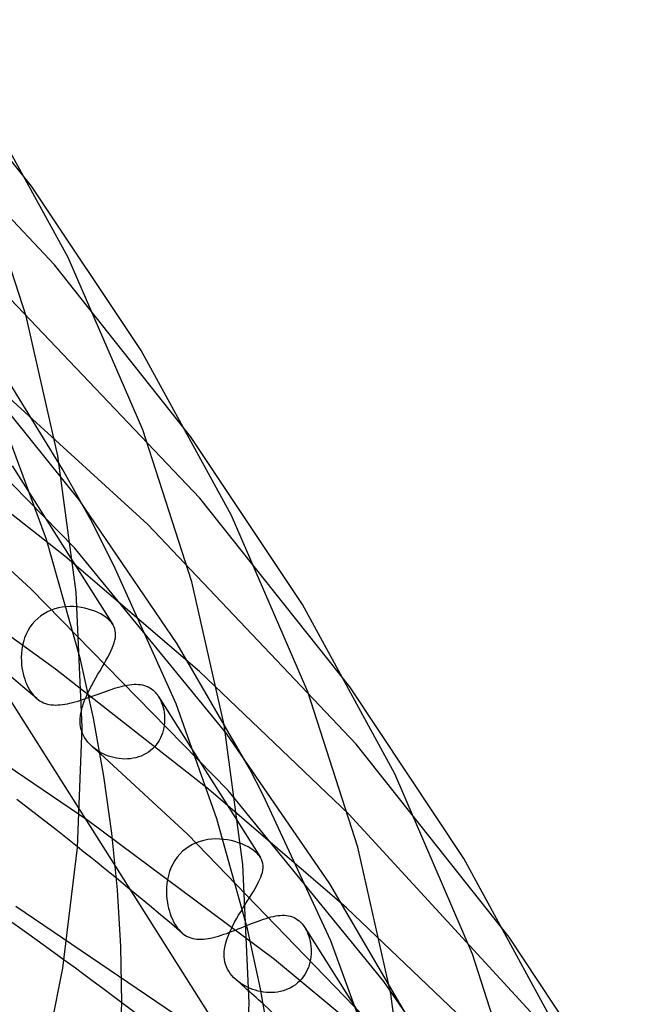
# Model space of a CAD drawing. Header units: millimetres. Extents: x -273 to 273, y -156 to 255.
# Tile 97 of 98: x 183 to 202, y 132 to 163. Entities that reach past the tile are written whole.
import ezdxf

# ---------------------------------------------------------------- set-up
doc = ezdxf.new("R2010")
doc.units = ezdxf.units.MM
doc.layers.add('HIDDEN', color=7, linetype='Continuous')
doc.layers.add('THICK', color=7, linetype='Continuous')

msp = doc.modelspace()

# ---------------------------------------------------------------- linework, layer by layer
at = {"layer": 'HIDDEN'}
for p, q in [((183.404, 157.303), (179.24, 162.537)), ((184.128, 154.838), (178.297, 161.028)), ((188.412, 149.437), (184.128, 154.838)), ((188.702, 147.505), (182.313, 154.209)), ((184.91, 147.45), (180.506, 152.913)), ((184.388, 148.408), (181.727, 152.727)), ((184.76, 145.935), (178.744, 152.091)), ((187.063, 146.67), (182.479, 150.859)), ((183.882, 146.202), (182.4, 150.177)), ((184.456, 145.675), (179.77, 149.354)), ((182.802, 148.52), (185.964, 143.53)), ((185.331, 146.72), (184.388, 148.408)), ((187.988, 142.92), (184.91, 147.45)), ((193.42, 141.572), (188.702, 147.505)), ((183.389, 144.654), (180.794, 147.019)), ((186.044, 145.292), (185.331, 146.72)), ((193.62, 139.77), (187.063, 146.67)), ((184.952, 142.434), (183.882, 146.202)), ((184.164, 142.131), (178.891, 145.921)), ((189.536, 140.102), (184.76, 145.935)), ((188.686, 142.049), (184.456, 145.675)), ((187.952, 141.039), (186.044, 145.292)), ((189.587, 138.308), (183.389, 144.654)), ((180.829, 144.16), (184.929, 137.691)), ((183.911, 143.929), (183.803, 143.87)), ((184.023, 143.979), (183.911, 143.929)), ((184.139, 144.02), (184.023, 143.979)), ((184.257, 144.052), (184.139, 144.02)), ((184.377, 144.074), (184.257, 144.052)), ((184.498, 144.088), (184.377, 144.074)), ((184.618, 144.094), (184.498, 144.088)), ((184.738, 144.092), (184.618, 144.094)), ((184.855, 144.083), (184.738, 144.092)), ((184.971, 144.067), (184.855, 144.083)), ((185.084, 144.045), (184.971, 144.067)), ((185.193, 144.017), (185.084, 144.045)), ((185.299, 143.984), (185.193, 144.017)), ((185.399, 143.947), (185.299, 143.984)), ((185.495, 143.905), (185.399, 143.947)), ((185.584, 143.86), (185.495, 143.905)), ((183.514, 143.637), (183.433, 143.543)), ((183.603, 143.722), (183.514, 143.637)), ((183.7, 143.8), (183.603, 143.722)), ((183.803, 143.87), (183.7, 143.8)), ((185.667, 143.811), (185.584, 143.86)), ((185.742, 143.759), (185.667, 143.811)), ((185.81, 143.705), (185.742, 143.759)), ((185.841, 143.676), (185.81, 143.705)), ((185.871, 143.648), (185.841, 143.676)), ((185.898, 143.618), (185.871, 143.648)), ((185.922, 143.589), (185.898, 143.618)), ((185.945, 143.559), (185.922, 143.589)), ((183.295, 143.335), (183.24, 143.223)), ((183.36, 143.442), (183.295, 143.335)), ((183.433, 143.543), (183.36, 143.442)), ((185.965, 143.528), (185.945, 143.559)), ((186.001, 143.464), (185.965, 143.528)), ((186.027, 143.398), (186.001, 143.464)), ((186.044, 143.33), (186.027, 143.398)), ((186.053, 143.26), (186.044, 143.33)), ((183.156, 142.99), (183.126, 142.868)), ((183.193, 143.108), (183.156, 142.99)), ((183.24, 143.223), (183.193, 143.108)), ((186.009, 142.956), (186.031, 143.036)), ((186.031, 143.036), (186.046, 143.114)), ((186.046, 143.114), (186.053, 143.188)), ((186.053, 143.188), (186.053, 143.26)), ((183.106, 142.746), (183.093, 142.623)), ((183.126, 142.868), (183.106, 142.746)), ((185.857, 142.599), (185.904, 142.694)), ((185.904, 142.694), (185.945, 142.785)), ((185.945, 142.785), (185.98, 142.872)), ((185.98, 142.872), (186.009, 142.956)), ((190.259, 139.008), (187.988, 142.92)), ((183.093, 142.623), (183.088, 142.5)), ((183.088, 142.5), (183.09, 142.379)), ((183.09, 142.379), (183.099, 142.258)), ((185.69, 142.295), (185.75, 142.4)), ((185.75, 142.4), (185.806, 142.501)), ((185.806, 142.501), (185.857, 142.599)), ((183.099, 142.258), (183.11, 142.167)), ((183.11, 142.167), (183.126, 142.077)), ((183.126, 142.077), (183.145, 141.987)), ((188.975, 138.352), (184.164, 142.131)), ((185.498, 141.965), (185.563, 142.076)), ((185.563, 142.076), (185.627, 142.187)), ((185.627, 142.187), (185.69, 142.295)), ((193.387, 137.565), (188.686, 142.049)), ((185.183, 137.374), (178.709, 141.749)), ((183.134, 141.574), (182.691, 141.945)), ((183.145, 141.987), (183.168, 141.899)), ((183.168, 141.899), (183.194, 141.813)), ((183.194, 141.813), (183.225, 141.728)), ((183.225, 141.728), (183.259, 141.646)), ((185.305, 141.623), (185.368, 141.737)), ((185.368, 141.737), (185.433, 141.852)), ((185.433, 141.852), (185.498, 141.965)), ((183.574, 141.202), (183.134, 141.574)), ((183.259, 141.646), (183.296, 141.567)), ((183.296, 141.567), (183.337, 141.493)), ((183.337, 141.493), (183.379, 141.424)), ((183.379, 141.424), (183.425, 141.36)), ((185.19, 141.396), (185.246, 141.509)), ((185.246, 141.509), (185.305, 141.623)), ((185.679, 141.406), (185.767, 141.438)), ((185.767, 141.438), (185.854, 141.468)), ((185.854, 141.468), (185.94, 141.497)), ((185.94, 141.497), (186.023, 141.524)), ((186.023, 141.524), (186.106, 141.549)), ((186.106, 141.549), (186.186, 141.572)), ((186.186, 141.572), (186.265, 141.593)), ((186.265, 141.593), (186.343, 141.61)), ((186.343, 141.61), (186.418, 141.625)), ((186.418, 141.625), (186.492, 141.637)), ((186.492, 141.637), (186.564, 141.646)), ((186.564, 141.646), (186.634, 141.651)), ((186.634, 141.651), (186.702, 141.652)), ((186.702, 141.652), (186.768, 141.649)), ((186.768, 141.649), (186.833, 141.642)), ((186.833, 141.642), (186.896, 141.631)), ((186.896, 141.631), (186.957, 141.615)), ((186.957, 141.615), (187.015, 141.595)), ((187.015, 141.595), (187.072, 141.569)), ((187.072, 141.569), (187.127, 141.539)), ((187.127, 141.539), (187.18, 141.504)), ((187.18, 141.504), (187.23, 141.464)), ((187.23, 141.464), (187.262, 141.435)), ((187.262, 141.435), (187.293, 141.404)), ((183.425, 141.36), (183.473, 141.302)), ((183.473, 141.302), (183.523, 141.248)), ((183.523, 141.248), (183.576, 141.2)), ((183.576, 141.2), (183.627, 141.16)), ((183.627, 141.16), (183.679, 141.125)), ((183.679, 141.125), (183.733, 141.095)), ((184.786, 141.1), (184.872, 141.125)), ((184.872, 141.125), (184.959, 141.152)), ((184.959, 141.152), (185.048, 141.181)), ((185.048, 141.181), (185.139, 141.211)), ((185.139, 141.211), (185.229, 141.243)), ((185.229, 141.243), (185.319, 141.275)), ((185.319, 141.275), (185.41, 141.308)), ((185.41, 141.308), (185.5, 141.341)), ((185.5, 141.341), (185.59, 141.374)), ((185.59, 141.374), (185.679, 141.406)), ((187.293, 141.404), (187.322, 141.371)), ((187.322, 141.371), (187.35, 141.336)), ((187.35, 141.336), (187.377, 141.299)), ((187.377, 141.299), (187.403, 141.26)), ((187.401, 141.263), (190.605, 136.206)), ((187.403, 141.26), (187.439, 141.199)), ((187.439, 141.199), (187.471, 141.134)), ((187.471, 141.134), (187.5, 141.065)), ((183.733, 141.095), (183.789, 141.069)), ((183.789, 141.069), (183.847, 141.047)), ((183.847, 141.047), (183.907, 141.029)), ((183.907, 141.029), (183.968, 141.016)), ((183.968, 141.016), (184.032, 141.006)), ((184.032, 141.006), (184.098, 141)), ((184.098, 141), (184.166, 140.998)), ((184.166, 140.998), (184.236, 141)), ((184.236, 141), (184.308, 141.005)), ((184.308, 141.005), (184.382, 141.013)), ((184.382, 141.013), (184.459, 141.024)), ((184.459, 141.024), (184.538, 141.039)), ((184.538, 141.039), (184.619, 141.057)), ((184.619, 141.057), (184.702, 141.077)), ((184.702, 141.077), (184.786, 141.1)), ((184.967, 140.776), (184.976, 140.816)), ((184.976, 140.816), (184.986, 140.856)), ((184.986, 140.856), (184.996, 140.897)), ((187.5, 141.065), (187.526, 140.994)), ((187.526, 140.994), (187.548, 140.92)), ((187.548, 140.92), (187.566, 140.844)), ((187.566, 140.844), (187.579, 140.767)), ((189.238, 137.422), (187.952, 141.039)), ((184.938, 140.486), (184.94, 140.571)), ((184.942, 140.4), (184.938, 140.486)), ((184.94, 140.571), (184.948, 140.657)), ((184.948, 140.657), (184.953, 140.696)), ((184.953, 140.696), (184.96, 140.736)), ((184.96, 140.736), (184.967, 140.776)), ((187.579, 140.767), (187.589, 140.687)), ((187.589, 140.687), (187.594, 140.607)), ((187.595, 140.525), (187.591, 140.444)), ((187.594, 140.607), (187.595, 140.525)), ((184.954, 140.315), (184.942, 140.4)), ((184.973, 140.229), (184.954, 140.315)), ((185, 140.143), (184.973, 140.229)), ((187.55, 140.199), (187.527, 140.119)), ((187.569, 140.28), (187.55, 140.199)), ((187.583, 140.362), (187.569, 140.28)), ((187.591, 140.444), (187.583, 140.362)), ((187.424, 139.889), (187.379, 139.818)), ((187.464, 139.964), (187.424, 139.889)), ((187.498, 140.041), (187.464, 139.964)), ((187.527, 140.119), (187.498, 140.041)), ((192.79, 135.38), (189.536, 140.102)), ((185.382, 139.639), (185.319, 139.691)), ((185.448, 139.59), (185.382, 139.639)), ((185.518, 139.544), (185.448, 139.59)), ((187.151, 139.569), (187.082, 139.517)), ((187.215, 139.625), (187.151, 139.569)), ((187.275, 139.685), (187.215, 139.625)), ((187.33, 139.749), (187.275, 139.685)), ((187.379, 139.818), (187.33, 139.749)), ((198.427, 133.707), (193.62, 139.77)), ((185.591, 139.501), (185.518, 139.544)), ((188.318, 136.945), (185.568, 139.471)), ((185.667, 139.462), (185.591, 139.501)), ((185.746, 139.427), (185.667, 139.462)), ((185.827, 139.396), (185.746, 139.427)), ((185.91, 139.369), (185.827, 139.396)), ((185.994, 139.346), (185.91, 139.369)), ((186.08, 139.328), (185.994, 139.346)), ((186.167, 139.314), (186.08, 139.328)), ((186.254, 139.306), (186.167, 139.314)), ((186.342, 139.302), (186.254, 139.306)), ((186.43, 139.304), (186.342, 139.302)), ((186.517, 139.311), (186.43, 139.304)), ((186.604, 139.324), (186.517, 139.311)), ((186.69, 139.342), (186.604, 139.324)), ((186.773, 139.366), (186.69, 139.342)), ((186.855, 139.395), (186.773, 139.366)), ((186.934, 139.43), (186.855, 139.395)), ((187.01, 139.471), (186.934, 139.43)), ((187.082, 139.517), (187.01, 139.471)), ((190.697, 138.17), (190.259, 139.008)), ((193.315, 134.628), (188.975, 138.352)), ((183.587, 137.537), (182.947, 138.032)), ((194.489, 132.314), (189.587, 138.308)), ((192.821, 133.584), (190.697, 138.17)), ((184.223, 137.041), (183.587, 137.537)), ((190.195, 133.961), (189.238, 137.422)), ((199.216, 131.236), (193.387, 137.565)), ((191.045, 132.997), (185.183, 137.374)), ((184.852, 136.542), (184.223, 137.041)), ((194.804, 130.239), (188.318, 136.945)), ((189.08, 136.784), (188.954, 136.77)), ((189.205, 136.79), (189.08, 136.784)), ((189.33, 136.788), (189.205, 136.79)), ((189.452, 136.778), (189.33, 136.788)), ((189.573, 136.761), (189.452, 136.778)), ((188.257, 136.483), (188.159, 136.402)), ((188.362, 136.555), (188.257, 136.483)), ((188.473, 136.618), (188.362, 136.555)), ((188.589, 136.671), (188.473, 136.618)), ((188.708, 136.713), (188.589, 136.671)), ((188.83, 136.746), (188.708, 136.713)), ((188.954, 136.77), (188.83, 136.746)), ((189.691, 136.737), (189.573, 136.761)), ((189.806, 136.708), (189.691, 136.737)), ((189.916, 136.673), (189.806, 136.708)), ((190.022, 136.633), (189.916, 136.673)), ((190.122, 136.589), (190.022, 136.633)), ((190.216, 136.541), (190.122, 136.589)), ((190.302, 136.49), (190.216, 136.541)), ((190.381, 136.436), (190.302, 136.49)), ((187.986, 136.214), (187.913, 136.109)), ((188.069, 136.312), (187.986, 136.214)), ((188.159, 136.402), (188.069, 136.312)), ((190.452, 136.379), (190.381, 136.436)), ((190.484, 136.351), (190.452, 136.379)), ((190.513, 136.323), (190.484, 136.351)), ((190.539, 136.294), (190.513, 136.323)), ((190.564, 136.264), (190.539, 136.294)), ((190.586, 136.235), (190.564, 136.264)), ((190.606, 136.205), (190.586, 136.235)), ((190.64, 136.143), (190.606, 136.205)), ((186.045, 135.929), (190.198, 129.377)), ((187.794, 135.884), (187.749, 135.765)), ((187.849, 135.999), (187.794, 135.884)), ((187.913, 136.109), (187.849, 135.999)), ((190.665, 136.081), (190.64, 136.143)), ((190.681, 136.016), (190.665, 136.081)), ((190.689, 135.951), (190.681, 136.016)), ((190.681, 135.812), (190.689, 135.883)), ((190.689, 135.883), (190.689, 135.951)), ((186.429, 135.268), (186.08, 135.554)), ((187.712, 135.642), (187.685, 135.518)), ((187.749, 135.765), (187.712, 135.642)), ((190.58, 135.503), (190.615, 135.585)), ((190.615, 135.585), (190.644, 135.664)), ((190.644, 135.664), (190.666, 135.74)), ((190.666, 135.74), (190.681, 135.812)), ((186.776, 134.982), (186.429, 135.268)), ((187.655, 135.267), (187.652, 135.141)), ((187.666, 135.392), (187.655, 135.267)), ((187.685, 135.518), (187.666, 135.392)), ((190.383, 135.141), (190.44, 135.237)), ((190.44, 135.237), (190.492, 135.329)), ((190.492, 135.329), (190.538, 135.418)), ((190.538, 135.418), (190.58, 135.503)), ((195.311, 131.063), (192.79, 135.38)), ((187.122, 134.695), (186.776, 134.982)), ((187.652, 135.141), (187.656, 135.016)), ((187.656, 135.016), (187.667, 134.893)), ((190.192, 134.832), (190.258, 134.937)), ((190.258, 134.937), (190.323, 135.041)), ((190.323, 135.041), (190.383, 135.141)), ((189.537, 130.182), (182.911, 134.664)), ((187.466, 134.407), (187.122, 134.695)), ((187.667, 134.893), (187.68, 134.797)), ((187.68, 134.797), (187.697, 134.703)), ((187.697, 134.703), (187.718, 134.61)), ((187.718, 134.61), (187.743, 134.52)), ((189.987, 134.504), (190.056, 134.615)), ((190.056, 134.615), (190.125, 134.725)), ((190.125, 134.725), (190.192, 134.832)), ((198.176, 129.985), (193.315, 134.628)), ((187.808, 134.12), (187.466, 134.407)), ((187.743, 134.52), (187.771, 134.432)), ((187.771, 134.432), (187.803, 134.347)), ((187.803, 134.347), (187.838, 134.266)), ((189.856, 134.281), (189.92, 134.392)), ((189.92, 134.392), (189.987, 134.504)), ((190.782, 134.294), (190.861, 134.318)), ((190.861, 134.318), (190.938, 134.338)), ((190.938, 134.338), (191.013, 134.356)), ((191.013, 134.356), (191.086, 134.371)), ((191.086, 134.371), (191.158, 134.381)), ((191.158, 134.381), (191.228, 134.389)), ((191.228, 134.389), (191.296, 134.392)), ((191.296, 134.392), (191.362, 134.391)), ((191.362, 134.391), (191.426, 134.386)), ((191.426, 134.386), (191.489, 134.376)), ((191.489, 134.376), (191.55, 134.362)), ((191.55, 134.362), (191.609, 134.342)), ((191.609, 134.342), (191.667, 134.318)), ((191.667, 134.318), (191.722, 134.288)), ((183.247, 133.841), (182.635, 134.276)), ((188.148, 133.831), (187.808, 134.12)), ((187.838, 134.266), (187.875, 134.189)), ((187.875, 134.189), (187.914, 134.117)), ((187.914, 134.117), (187.957, 134.05)), ((187.957, 134.05), (188.001, 133.987)), ((188.001, 133.987), (188.048, 133.93)), ((189.681, 133.951), (189.735, 134.06)), ((189.735, 134.06), (189.794, 134.17)), ((189.794, 134.17), (189.856, 134.281)), ((189.908, 133.962), (190, 133.999)), ((190, 133.999), (190.092, 134.036)), ((190.092, 134.036), (190.183, 134.073)), ((190.183, 134.073), (190.272, 134.109)), ((190.272, 134.109), (190.361, 134.143)), ((190.361, 134.143), (190.448, 134.177)), ((190.448, 134.177), (190.534, 134.209)), ((190.534, 134.209), (190.618, 134.24)), ((190.618, 134.24), (190.701, 134.268)), ((190.701, 134.268), (190.782, 134.294)), ((191.722, 134.288), (191.775, 134.253)), ((191.775, 134.253), (191.825, 134.213)), ((191.825, 134.213), (191.857, 134.183)), ((191.857, 134.183), (191.888, 134.152)), ((191.888, 134.152), (191.918, 134.119)), ((191.918, 134.119), (191.946, 134.083)), ((191.946, 134.083), (191.973, 134.046)), ((191.973, 134.046), (191.999, 134.007)), ((191.997, 134.01), (195.25, 128.878)), ((191.999, 134.007), (192.036, 133.944)), ((183.849, 133.409), (183.247, 133.841)), ((188.048, 133.93), (188.097, 133.877)), ((188.097, 133.877), (188.148, 133.831)), ((188.148, 133.831), (188.199, 133.791)), ((188.199, 133.791), (188.252, 133.756)), ((188.252, 133.756), (188.306, 133.725)), ((188.306, 133.725), (188.363, 133.7)), ((188.363, 133.7), (188.421, 133.679)), ((188.421, 133.679), (188.481, 133.663)), ((189.038, 133.676), (189.118, 133.694)), ((189.118, 133.694), (189.199, 133.714)), ((189.199, 133.714), (189.283, 133.738)), ((189.283, 133.738), (189.368, 133.764)), ((189.368, 133.764), (189.456, 133.793)), ((189.456, 133.793), (189.545, 133.824)), ((189.545, 133.824), (189.635, 133.857)), ((189.549, 133.632), (189.587, 133.737)), ((189.587, 133.737), (189.631, 133.843)), ((189.631, 133.843), (189.681, 133.951)), ((189.635, 133.857), (189.726, 133.891)), ((189.726, 133.891), (189.817, 133.926)), ((189.817, 133.926), (189.908, 133.962)), ((192.036, 133.944), (192.07, 133.877)), ((192.07, 133.877), (192.1, 133.807)), ((192.1, 133.807), (192.126, 133.734)), ((192.126, 133.734), (192.149, 133.658)), ((184.439, 132.981), (183.849, 133.409)), ((188.481, 133.663), (188.543, 133.651)), ((188.543, 133.651), (188.607, 133.643)), ((188.607, 133.643), (188.673, 133.639)), ((188.673, 133.639), (188.742, 133.639)), ((188.742, 133.639), (188.812, 133.643)), ((188.812, 133.643), (188.885, 133.65)), ((188.885, 133.65), (188.961, 133.661)), ((188.961, 133.661), (189.038, 133.676)), ((189.474, 133.327), (189.492, 133.427)), ((189.492, 133.427), (189.517, 133.529)), ((189.517, 133.529), (189.549, 133.632)), ((192.149, 133.658), (192.168, 133.58)), ((192.168, 133.58), (192.183, 133.501)), ((192.183, 133.501), (192.193, 133.42)), ((192.193, 133.42), (192.2, 133.337)), ((194.34, 129.433), (192.821, 133.584)), ((189.462, 133.165), (189.465, 133.245)), ((189.464, 133.085), (189.462, 133.165)), ((189.472, 133.006), (189.464, 133.085)), ((189.465, 133.245), (189.474, 133.327)), ((192.192, 133.086), (192.179, 133.002)), ((192.199, 133.17), (192.192, 133.086)), ((192.202, 133.254), (192.199, 133.17)), ((192.2, 133.337), (192.202, 133.254)), ((189.487, 132.928), (189.472, 133.006)), ((189.508, 132.851), (189.487, 132.928)), ((189.536, 132.776), (189.508, 132.851)), ((189.57, 132.702), (189.536, 132.776)), ((196.309, 128.651), (191.045, 132.997)), ((192.112, 132.755), (192.08, 132.676)), ((192.14, 132.836), (192.112, 132.755)), ((192.162, 132.919), (192.14, 132.836)), ((192.179, 133.002), (192.162, 132.919)), ((189.611, 132.631), (189.57, 132.702)), ((189.659, 132.562), (189.611, 132.631)), ((189.712, 132.494), (189.659, 132.562)), ((189.773, 132.429), (189.712, 132.494)), ((191.95, 132.455), (191.897, 132.387)), ((191.999, 132.526), (191.95, 132.455)), ((192.042, 132.6), (191.999, 132.526)), ((192.08, 132.676), (192.042, 132.6)), ((189.838, 132.367), (189.773, 132.429)), ((189.907, 132.307), (189.838, 132.367)), ((189.908, 132.31), (189.842, 132.364)), ((189.975, 132.246), (189.907, 132.307)), ((189.977, 132.259), (189.908, 132.31)), ((190.044, 132.186), (189.975, 132.246)), ((190.049, 132.212), (189.977, 132.259)), ((190.112, 132.125), (190.044, 132.186)), ((190.125, 132.169), (190.049, 132.212)), ((190.202, 132.129), (190.125, 132.169)), ((191.636, 132.16), (191.561, 132.116)), ((191.708, 132.209), (191.636, 132.16)), ((191.775, 132.264), (191.708, 132.209)), ((191.838, 132.323), (191.775, 132.264)), ((191.897, 132.387), (191.838, 132.323)), ((197.835, 127.449), (194.489, 132.314)), ((190.18, 132.064), (190.112, 132.125)), ((190.249, 132.004), (190.18, 132.064)), ((190.281, 132.093), (190.202, 132.129)), ((190.363, 132.062), (190.281, 132.093)), ((190.446, 132.034), (190.363, 132.062)), ((190.53, 132.011), (190.446, 132.034)), ((190.617, 131.992), (190.53, 132.011)), ((190.704, 131.977), (190.617, 131.992)), ((190.792, 131.967), (190.704, 131.977)), ((190.881, 131.962), (190.792, 131.967)), ((190.969, 131.962), (190.881, 131.962)), ((191.058, 131.968), (190.969, 131.962)), ((191.146, 131.978), (191.058, 131.968)), ((191.232, 131.995), (191.146, 131.978)), ((191.318, 132.016), (191.232, 131.995)), ((191.401, 132.044), (191.318, 132.016)), ((191.483, 132.077), (191.401, 132.044)), ((191.561, 132.116), (191.483, 132.077)), ((186.915, 131.135), (186.25, 131.638)), ((193.986, 128.505), (190.695, 131.604))]:
    msp.add_line(p, q, dxfattribs=at)
at = {"layer": 'THICK'}
for p, q in [((184.56, 155.066), (181.777, 160.123)), ((183.241, 153.222), (181.722, 157.894)), ((186.852, 152.141), (183.404, 157.303)), ((186.907, 149.652), (184.56, 155.066)), ((184.236, 148.826), (183.241, 153.222)), ((189.698, 146.953), (186.852, 152.141)), ((188.454, 144.875), (186.907, 149.652)), ((191.927, 144.158), (188.412, 149.437)), ((184.811, 144.541), (184.236, 148.826)), ((192.091, 141.41), (189.698, 146.953)), ((189.47, 140.372), (188.454, 144.875)), ((185, 140.302), (184.811, 144.541)), ((194.835, 138.839), (191.927, 144.158)), ((185.358, 140.59), (184.952, 142.434)), ((197.002, 136.175), (193.42, 141.572)), ((185.048, 141.06), (185.079, 141.143)), ((185.079, 141.143), (185.113, 141.226)), ((185.113, 141.226), (185.15, 141.311)), ((185.15, 141.311), (185.19, 141.396)), ((193.667, 136.528), (192.091, 141.41)), ((184.996, 140.897), (185.02, 140.978)), ((185.02, 140.978), (185.048, 141.06)), ((185.685, 138.767), (185.358, 140.59)), ((184.851, 136.521), (185, 140.302)), ((190.057, 135.984), (189.47, 140.372)), ((185.034, 140.061), (185, 140.143)), ((185.077, 139.981), (185.034, 140.061)), ((185.127, 139.903), (185.077, 139.981)), ((185.184, 139.829), (185.127, 139.903)), ((185.248, 139.758), (185.184, 139.829)), ((185.319, 139.691), (185.248, 139.758)), ((185.36, 139.655), (185.318, 139.691)), ((185.401, 139.618), (185.36, 139.655)), ((185.443, 139.581), (185.401, 139.618)), ((185.485, 139.544), (185.443, 139.581)), ((185.526, 139.507), (185.485, 139.544)), ((185.568, 139.471), (185.526, 139.507)), ((185.933, 136.974), (185.685, 138.767)), ((197.275, 133.169), (194.835, 138.839)), ((184.929, 137.691), (186.045, 135.929)), ((186.11, 135.188), (185.933, 136.974)), ((184.399, 132.725), (184.851, 136.521)), ((185.058, 136.378), (184.852, 136.542)), ((194.704, 131.919), (193.667, 136.528)), ((185.264, 136.214), (185.058, 136.378)), ((185.469, 136.049), (185.264, 136.214)), ((199.972, 130.725), (197.002, 136.175)), ((185.673, 135.884), (185.469, 136.049)), ((185.877, 135.719), (185.673, 135.884)), ((190.25, 131.642), (190.057, 135.984)), ((186.08, 135.554), (185.877, 135.719)), ((186.215, 133.415), (186.11, 135.188)), ((190.603, 132.083), (190.195, 133.961)), ((202.077, 128.192), (198.427, 133.707)), ((186.25, 131.642), (186.215, 133.415)), ((198.88, 128.182), (197.275, 133.169)), ((184.745, 132.757), (184.439, 132.981)), ((185.049, 132.534), (184.745, 132.757)), ((183.618, 128.831), (184.399, 132.725)), ((185.351, 132.311), (185.049, 132.534)), ((185.651, 132.087), (185.351, 132.311)), ((185.951, 131.863), (185.651, 132.087)), ((186.25, 131.638), (185.951, 131.863)), ((190.323, 131.937), (190.249, 132.004)), ((190.398, 131.871), (190.323, 131.937)), ((190.472, 131.804), (190.398, 131.871)), ((190.932, 130.232), (190.603, 132.083)), ((195.303, 127.427), (194.704, 131.919)), ((186.082, 127.746), (186.25, 131.642)), ((190.097, 127.757), (190.25, 131.642)), ((190.547, 131.738), (190.472, 131.804)), ((190.621, 131.671), (190.547, 131.738)), ((190.695, 131.604), (190.621, 131.671))]:
    msp.add_line(p, q, dxfattribs=at)

doc.saveas('drawing.dxf')
